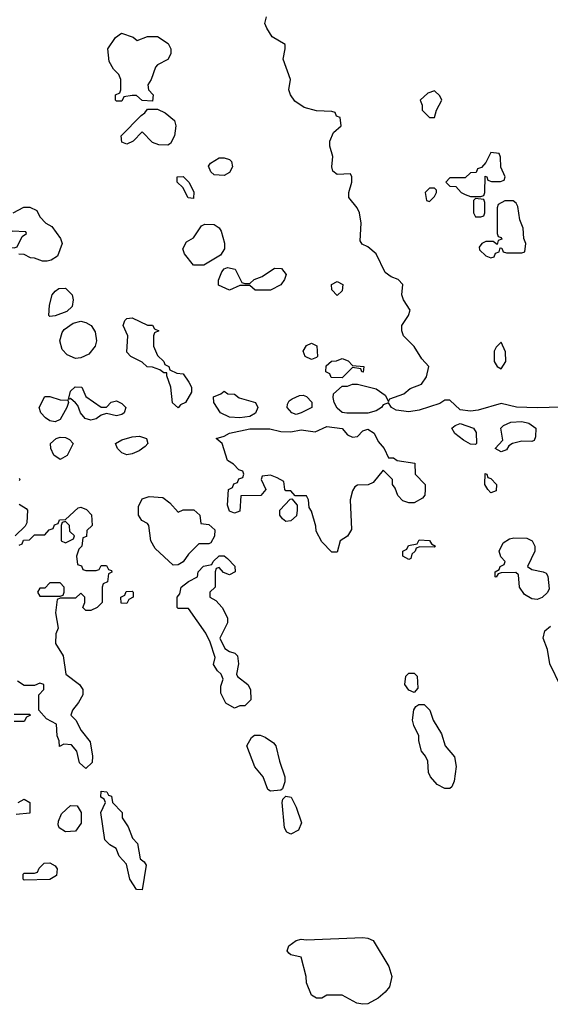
# Model space of a CAD drawing. Header units: inches. Extents: x 2722057 to 2913084, y 892730 to 1030005.
# Tile 102 of 231: x 2774812 to 2776881, y 1021182 to 1025024. Entities that reach past the tile are written whole.
import ezdxf

# ---------------------------------------------------------------- set-up
doc = ezdxf.new("R2010")
doc.units = ezdxf.units.IN
doc.header["$MEASUREMENT"] = 0
doc.layers.add('C7072', color=7, linetype='Continuous')

msp = doc.modelspace()

# ---------------------------------------------------------------- linework, layer by layer
at = {"layer": 'C7072', "color": 2, "elevation": 14}
for points in [[(2777161.4, 1023518.6), (2776830, 1023509.6), (2776750, 1023512.4), (2776690, 1023525.6), (2776600.3, 1023499.7), (2776570, 1023496.4), (2776530, 1023502), (2776490, 1023539), (2776470, 1023539), (2776450, 1023526.6), (2776370, 1023500.5), (2776330, 1023493), (2776280.7, 1023500.7), (2776262.7, 1023510), (2776250, 1023529), (2776230, 1023521.2), (2776223, 1023510), (2776202.2, 1023497.8), (2776170, 1023488.4), (2776088.2, 1023488.2), (2776070, 1023491.6), (2776050, 1023507.6), (2776038, 1023530), (2776034, 1023550), (2776036.4, 1023563.6), (2776070, 1023594), (2776090, 1023594), (2776110, 1023602), (2776130, 1023601), (2776202.8, 1023582.8), (2776238, 1023558), (2776250, 1023534), (2776255.3, 1023544.7), (2776310, 1023564), (2776335.5, 1023584.5), (2776379, 1023601), (2776398, 1023630), (2776408, 1023670), (2776380.2, 1023700.2), (2776350, 1023748), (2776308.7, 1023790), (2776302, 1023810), (2776302, 1023830), (2776328.7, 1023870), (2776335.3, 1023890), (2776308.7, 1023930), (2776302, 1023950), (2776306, 1023990), (2776288, 1024010), (2776260.9, 1024020.9), (2776237.2, 1024037.2), (2776202, 1024110), (2776170, 1024138), (2776148, 1024148), (2776140.4, 1024160.4), (2776144, 1024230), (2776137.2, 1024270), (2776128.7, 1024290), (2776095.3, 1024330), (2776095.3, 1024350), (2776108, 1024390), (2776108, 1024410), (2776102, 1024422), (2776050, 1024419), (2776033.2, 1024433.2), (2776029, 1024450), (2776033.2, 1024490), (2776022, 1024530), (2776022, 1024550), (2776036.4, 1024583.6), (2776066, 1024610), (2776062, 1024642), (2776047.3, 1024647.3), (2776042, 1024662), (2776030, 1024666), (2775970, 1024668), (2775920.9, 1024680.9), (2775885.6, 1024705.6), (2775868, 1024730), (2775862, 1024750), (2775868.7, 1024790), (2775839, 1024870), (2775848, 1024910), (2775847.3, 1024927.3), (2775796.4, 1024956.4), (2775775.3, 1024990), (2775768.7, 1025008.7), (2775774.6, 1025034.6)], [(2774786, 1024270), (2774828.4, 1024291.6), (2774851.6, 1024291.6), (2774878.8, 1024278.8), (2774890, 1024254), (2774914, 1024230), (2774936.9, 1024216.9), (2774971.3, 1024170), (2774978, 1024150), (2774958.8, 1024101.2), (2774934.8, 1024085.2), (2774919.1, 1024080.9), (2774900.9, 1024080.9), (2774870, 1024093.2), (2774854, 1024094), (2774830, 1024108), (2774808.4, 1024108.4)], [(2774810, 1023234), (2774814, 1023230), (2774810, 1023226)], [(2774810, 1023134), (2774836.9, 1023116.9), (2774842, 1023110), (2774839.6, 1023060.4), (2774832.7, 1023047.3), (2774794, 1023010)], [(2774810, 1022974), (2774822, 1022978), (2774827.3, 1022992.7), (2774850, 1022994), (2774870, 1023014), (2774910, 1023014), (2774927.3, 1023032.7), (2774942, 1023038), (2774947.3, 1023052.7), (2774962, 1023058), (2774967.3, 1023072.7), (2774990, 1023074), (2775040.4, 1023119.6), (2775050, 1023122), (2775072.7, 1023112.7), (2775091.6, 1023091.6), (2775094, 1023050), (2775074, 1023030), (2775072.7, 1023007.3), (2775058, 1023002), (2775054, 1022970), (2775042, 1022958), (2775034, 1022930), (2775038, 1022898), (2775052.7, 1022892.7), (2775058, 1022878), (2775070, 1022874), (2775110, 1022874), (2775122, 1022878), (2775130, 1022894), (2775150, 1022894), (2775158, 1022878), (2775170, 1022874), (2775171.6, 1022868.4), (2775158, 1022862), (2775154, 1022830), (2775138, 1022822), (2775134, 1022810), (2775134, 1022750), (2775114, 1022730), (2775090, 1022718), (2775070, 1022718), (2775058, 1022730), (2775066, 1022750), (2775066, 1022770), (2775050, 1022786), (2775030, 1022766), (2774970, 1022766), (2774958, 1022762), (2774952, 1022710), (2774962, 1022650), (2774952.7, 1022627.3), (2774952, 1022590), (2774982, 1022542), (2774992, 1022470), (2775044.7, 1022430), (2775058, 1022410), (2775058, 1022390), (2775041, 1022359), (2775018, 1022330), (2775012, 1022310), (2775031, 1022291), (2775051.3, 1022250), (2775086.4, 1022206.4), (2775096, 1022150), (2775094.8, 1022125.2), (2775070, 1022102), (2775044.7, 1022124.7), (2775035.3, 1022170), (2775014, 1022194), (2774983.6, 1022196.4), (2774967.3, 1022187.3), (2774966, 1022210), (2774958, 1022230), (2774955.3, 1022275.3), (2774916.4, 1022296.4), (2774886, 1022330), (2774886, 1022390), (2774906, 1022410), (2774906, 1022430), (2774890, 1022435.3), (2774870, 1022426), (2774830, 1022426), (2774803.1, 1022443.1)], [(2776922, 1022422), (2776879, 1022510), (2776870, 1022566), (2776854, 1022610), (2776860.2, 1022639.8), (2776882, 1022658)], [(2774790, 1022314), (2774850, 1022314), (2774854, 1022310), (2774838, 1022302), (2774830, 1022286), (2774790, 1022286)], [(2774806, 1021970), (2774830, 1021982), (2774852, 1021970), (2774852, 1021928), (2774798, 1021922)]]:
    msp.add_lwpolyline(points, dxfattribs=at)
for points in [[(2775270, 1024942), (2775310, 1024958), (2775350, 1024958), (2775390.7, 1024930.7), (2775402, 1024910), (2775402, 1024890), (2775390, 1024868), (2775350, 1024848), (2775341, 1024839), (2775324.7, 1024790), (2775312, 1024770), (2775314, 1024750), (2775332, 1024730), (2775330, 1024706), (2775290, 1024708), (2775267.3, 1024727.3), (2775250, 1024728), (2775218, 1024722), (2775210, 1024706), (2775190, 1024706), (2775186, 1024710), (2775186, 1024730), (2775202, 1024738), (2775206, 1024750), (2775206, 1024790), (2775198, 1024810), (2775178, 1024830), (2775160.4, 1024860.4), (2775155.3, 1024910), (2775185.6, 1024954.4), (2775209, 1024971), (2775254.8, 1024954.8)], [(2776430, 1024746), (2776403.6, 1024736.4), (2776374, 1024710), (2776382, 1024690), (2776382, 1024670), (2776410, 1024642), (2776430, 1024642), (2776438, 1024670), (2776458, 1024710), (2776450, 1024726)], [(2775390, 1024534), (2775355.1, 1024535.1), (2775330, 1024544), (2775290, 1024586), (2775254, 1024550), (2775230, 1024538), (2775210, 1024546), (2775208, 1024570), (2775286, 1024650), (2775300.4, 1024659.6), (2775310, 1024674), (2775350, 1024674), (2775379.8, 1024659.8), (2775416, 1024630), (2775421, 1024610), (2775416, 1024570), (2775399.8, 1024540.2)], [(2775610, 1024415.3), (2775570, 1024418), (2775558, 1024430), (2775548, 1024452), (2775556.4, 1024463.6), (2775590, 1024484.7), (2775610, 1024484.7), (2775630, 1024478), (2775638, 1024470), (2775642, 1024450), (2775630, 1024428)], [(2776650, 1024506), (2776630, 1024466), (2776612.7, 1024447.3), (2776598, 1024442), (2776592.7, 1024427.3), (2776570, 1024426), (2776550, 1024406), (2776490, 1024406), (2776474, 1024390), (2776490, 1024374), (2776512.7, 1024372.7), (2776534, 1024350), (2776550, 1024342), (2776570, 1024334), (2776610, 1024334), (2776622, 1024338), (2776626, 1024350), (2776627.3, 1024412.7), (2776634, 1024410), (2776638, 1024398), (2776652.7, 1024392.7), (2776687.3, 1024392.7), (2776702, 1024398), (2776706, 1024410), (2776688.4, 1024448.4), (2776687.3, 1024487.3), (2776682, 1024502)], [(2775490, 1024326), (2775468.9, 1024328.9), (2775448.4, 1024368.4), (2775426, 1024390), (2775426, 1024410), (2775450, 1024411.3), (2775472, 1024390), (2775491.6, 1024351.6)], [(2776430, 1024366), (2776410, 1024366), (2776394, 1024350), (2776398, 1024318), (2776410, 1024314), (2776430, 1024334), (2776438, 1024350), (2776438, 1024358)], [(2776590, 1024326), (2776582, 1024318), (2776582, 1024270), (2776590, 1024254), (2776610, 1024254), (2776622, 1024258), (2776626, 1024270), (2776626, 1024310), (2776622, 1024322)], [(2776736.4, 1024316.4), (2776703.6, 1024316.4), (2776678, 1024302), (2776674, 1024290), (2776674, 1024190), (2776678, 1024178), (2776690, 1024174), (2776692.7, 1024167.3), (2776678, 1024162), (2776674, 1024146), (2776658, 1024158), (2776630, 1024158), (2776614, 1024150), (2776603.6, 1024136.4), (2776605.4, 1024125.4), (2776630, 1024102), (2776650, 1024094), (2776662, 1024098), (2776667.3, 1024112.7), (2776682, 1024118), (2776686, 1024134), (2776692.7, 1024132.7), (2776698, 1024118), (2776710, 1024114), (2776770, 1024114), (2776782, 1024118), (2776786, 1024150), (2776778, 1024170), (2776775.3, 1024210), (2776763.1, 1024243.1), (2776754.6, 1024294.6), (2776748.4, 1024308.4)], [(2775490, 1024066), (2775455.3, 1024110), (2775448, 1024130), (2775463.1, 1024156.9), (2775490, 1024172), (2775521.2, 1024218.8), (2775534.6, 1024225.4), (2775570, 1024224.7), (2775590, 1024212), (2775598, 1024198), (2775611.1, 1024151.1), (2775611.3, 1024130), (2775594.8, 1024105.2), (2775530, 1024066)], [(2774782, 1024198), (2774770, 1024186), (2774738, 1024182), (2774734, 1024170), (2774752.7, 1024152.7), (2774758, 1024138), (2774790, 1024134), (2774802, 1024138), (2774822, 1024178), (2774838, 1024190), (2774835.3, 1024195.3)], [(2775690, 1023994), (2775710, 1023994), (2775726, 1024010), (2775758, 1024022), (2775806, 1024054), (2775833.4, 1024053.4), (2775851, 1024030), (2775844.7, 1024010), (2775830, 1023988.7), (2775790, 1023968.7), (2775730, 1023968.7), (2775710, 1023986), (2775670, 1023986), (2775630, 1023968), (2775588, 1023988), (2775587.3, 1024007.3), (2775600.2, 1024039.8), (2775610, 1024052), (2775623.1, 1024056.9), (2775652, 1024050), (2775678, 1023998)], [(2776050, 1023948), (2776029.1, 1023969.1), (2776028, 1023990), (2776050, 1024002), (2776072, 1023990), (2776070, 1023966)], [(2774930, 1023866), (2774926, 1023870), (2774928, 1023910), (2774939, 1023950), (2774950, 1023964.7), (2774965.2, 1023974.8), (2774990, 1023976), (2775016, 1023950), (2775021, 1023930), (2775016, 1023904), (2774995.3, 1023884.7), (2774950, 1023868)], [(2775030, 1023702), (2774996.5, 1023716.5), (2774977.2, 1023737.2), (2774969, 1023770), (2774977.2, 1023802.8), (2774985.2, 1023814.8), (2775020.9, 1023839.1), (2775050, 1023846.8), (2775070, 1023842.8), (2775090.6, 1023830.6), (2775105.8, 1023805.8), (2775111, 1023770), (2775106.8, 1023750), (2775082, 1023718), (2775050, 1023704)], [(2775310, 1023832), (2775330, 1023832), (2775338, 1023818), (2775354, 1023810), (2775338, 1023802), (2775334, 1023790), (2775334, 1023750), (2775350, 1023714), (2775374, 1023690), (2775378, 1023678), (2775394, 1023670), (2775398, 1023658), (2775424.7, 1023644.7), (2775450, 1023642), (2775472, 1023610), (2775482, 1023590), (2775482, 1023570), (2775458, 1023530), (2775439.6, 1023520.4), (2775430, 1023509.2), (2775408.4, 1023528.4), (2775402, 1023590), (2775386, 1023634), (2775386, 1023646), (2775374, 1023646), (2775358, 1023658), (2775330, 1023668), (2775309, 1023669), (2775290, 1023688), (2775246, 1023710), (2775230, 1023726), (2775234, 1023790), (2775215.3, 1023830), (2775222, 1023850), (2775230, 1023858), (2775250, 1023861)], [(2775950, 1023698), (2775926, 1023710), (2775918, 1023730), (2775930, 1023752), (2775950, 1023762), (2775971.3, 1023751.3), (2775974, 1023710), (2775970, 1023706)], [(2776690, 1023766), (2776670, 1023746), (2776662, 1023730), (2776662, 1023690), (2776674, 1023670), (2776690, 1023662), (2776708, 1023690), (2776707.3, 1023727.3)], [(2776151.6, 1023648.4), (2776146, 1023650), (2776142, 1023662), (2776110, 1023666), (2776070, 1023626), (2776027.3, 1023627.3), (2776022, 1023642), (2776006, 1023650), (2776007.3, 1023672.7), (2776028.4, 1023691.6), (2776047.3, 1023692.7), (2776070, 1023702), (2776092.7, 1023692.7), (2776110, 1023674), (2776154, 1023670)], [(2775130, 1023512), (2775150, 1023512), (2775169, 1023531), (2775190, 1023536), (2775210, 1023526), (2775226, 1023510), (2775218.8, 1023490), (2775210, 1023483.7), (2775190, 1023478), (2775150, 1023486.6), (2775130, 1023481.2), (2775110, 1023466.3), (2775090, 1023460.5), (2775067.7, 1023467.7), (2775049.5, 1023490), (2775038.6, 1023518.6), (2775030, 1023528.7), (2775010, 1023546), (2775002, 1023542), (2775010, 1023574), (2775028.4, 1023591.6), (2775054, 1023590), (2775070, 1023554)], [(2775670, 1023469.6), (2775630, 1023473), (2775595.1, 1023490), (2775568.7, 1023530), (2775567.3, 1023552.7), (2775596.4, 1023563.6), (2775610, 1023574), (2775623.6, 1023563.6), (2775650, 1023562), (2775667.7, 1023547.7), (2775731.3, 1023530), (2775740.5, 1023510), (2775731.3, 1023488.7), (2775710, 1023475.1)], [(2775890, 1023483), (2775873.2, 1023490), (2775855.1, 1023510), (2775856.5, 1023523.5), (2775863.2, 1023536.8), (2775875.1, 1023544.9), (2775903.1, 1023556.9), (2775918, 1023558), (2775930, 1023554), (2775951, 1023531), (2775951.3, 1023510), (2775910, 1023489.6)], [(2774950, 1023454.7), (2774930, 1023458.7), (2774912.3, 1023470), (2774894, 1023490), (2774888, 1023510), (2774910, 1023554), (2774930, 1023554), (2774970, 1023541), (2774999.6, 1023539.6), (2775002, 1023530), (2774996, 1023510), (2774970, 1023464.2)], [(2776590, 1023366), (2776570, 1023368), (2776543.2, 1023383.2), (2776509.4, 1023409.4), (2776497.2, 1023430), (2776510, 1023440.7), (2776530, 1023448), (2776582, 1023430), (2776592.7, 1023412.7), (2776594, 1023370)], [(2776810, 1023378), (2776770, 1023379), (2776734, 1023370), (2776719.6, 1023360.4), (2776710, 1023346), (2776690, 1023338), (2776666, 1023350), (2776696.4, 1023383.6), (2776688.7, 1023430), (2776699.3, 1023440.7), (2776727, 1023453), (2776770, 1023456.5), (2776798, 1023450), (2776824.7, 1023430), (2776823.6, 1023396.4), (2776818, 1023382)], [(2776110, 1023394.9), (2776130, 1023398), (2776150, 1023419.5), (2776170, 1023426), (2776194.9, 1023410), (2776210, 1023378), (2776234, 1023350), (2776250, 1023314), (2776270, 1023314), (2776283.6, 1023303.6), (2776352.7, 1023292.7), (2776354, 1023250), (2776394, 1023210), (2776394, 1023190), (2776391.6, 1023168.4), (2776383.6, 1023156.4), (2776350, 1023138), (2776330, 1023138), (2776306, 1023146), (2776287.3, 1023167.3), (2776276.4, 1023196.4), (2776266, 1023210), (2776266, 1023230), (2776230, 1023266), (2776190, 1023218), (2776171.6, 1023208.4), (2776130, 1023208), (2776119.6, 1023200.4), (2776110, 1023186), (2776101, 1023150), (2776106, 1023034), (2776090, 1023008), (2776062, 1022990), (2776050, 1022946), (2776030, 1022946), (2775990, 1022986), (2775968.4, 1023028.4), (2775967.3, 1023047.3), (2775950, 1023106), (2775940.4, 1023120.4), (2775938, 1023150), (2775930, 1023166), (2775886, 1023166), (2775870, 1023186), (2775850, 1023186), (2775846, 1023190), (2775842, 1023222), (2775816.4, 1023236.4), (2775790, 1023246), (2775758, 1023242), (2775754, 1023230), (2775772, 1023190), (2775752.7, 1023167.3), (2775674, 1023166), (2775670, 1023106), (2775650, 1023098), (2775630, 1023106), (2775622, 1023130), (2775626, 1023190), (2775642, 1023198), (2775647.3, 1023212.7), (2775662, 1023218), (2775667.3, 1023232.7), (2775682, 1023238), (2775686, 1023250), (2775682, 1023262), (2775667.3, 1023267.3), (2775646, 1023290), (2775623.1, 1023303.1), (2775602, 1023370), (2775578, 1023390), (2775610, 1023398.8), (2775629.7, 1023410.3), (2775710, 1023427.4), (2775787, 1023427), (2775830, 1023417.1), (2775870, 1023415.8), (2775910, 1023423.1), (2775963.9, 1023416.1), (2776010, 1023436.5), (2776070, 1023428.2), (2776090, 1023404)], [(2774970, 1023308), (2774944.7, 1023324.7), (2774933.2, 1023350), (2774932.7, 1023370), (2774954, 1023390), (2774970, 1023395.3), (2774990, 1023394), (2775006.2, 1023386.2), (2775020.7, 1023370), (2774997.3, 1023322.7)], [(2775230, 1023325.2), (2775210, 1023333.2), (2775193.2, 1023350), (2775185.2, 1023370), (2775210, 1023383.8), (2775250, 1023396.5), (2775278.7, 1023398.7), (2775306, 1023390), (2775311.3, 1023370), (2775301.4, 1023358.6), (2775278.5, 1023341.5), (2775250, 1023329.2)], [(2776650, 1023178), (2776638, 1023190), (2776626, 1023210), (2776627.3, 1023252.7), (2776634, 1023250), (2776638, 1023238), (2776650, 1023234), (2776672, 1023210), (2776670, 1023186)], [(2775430, 1023102), (2775450, 1023111.3), (2775491.6, 1023111.6), (2775514, 1023090), (2775518, 1023058), (2775550, 1023054), (2775572.7, 1023032.7), (2775571.6, 1023008.4), (2775556.9, 1022983.1), (2775550, 1022978), (2775510, 1022978), (2775470, 1022938), (2775450, 1022908.7), (2775430, 1022897.2), (2775410, 1022895.3), (2775340.2, 1022960.2), (2775324, 1022990), (2775315.3, 1023050), (2775310, 1023058), (2775288, 1023070), (2775275.3, 1023090), (2775275.3, 1023124.7), (2775290, 1023154), (2775316.4, 1023163.6), (2775370, 1023158.8), (2775398, 1023138)], [(2775850, 1023066), (2775836.4, 1023076.4), (2775826, 1023090), (2775826, 1023110), (2775867.3, 1023152.7), (2775874, 1023154), (2775894, 1023130), (2775894, 1023110), (2775891.6, 1023088.4), (2775870, 1023068)], [(2774990, 1023066), (2774978, 1023062), (2774974, 1023050), (2774974, 1022990), (2774990, 1022982), (2775022, 1022998), (2775026, 1023010), (2775007.3, 1023027.3), (2775006, 1023050)], [(2776430, 1022966), (2776372.7, 1022967.3), (2776358, 1022962), (2776354, 1022950), (2776342, 1022938), (2776338, 1022922), (2776330, 1022918), (2776306, 1022930), (2776306, 1022950), (2776322, 1022958), (2776328.4, 1022971.6), (2776362, 1022978), (2776370, 1022994), (2776410, 1022992), (2776418, 1022978), (2776434, 1022970)], [(2776830, 1022762), (2776810, 1022764), (2776780.9, 1022780.9), (2776761.2, 1022810), (2776758, 1022858), (2776747.3, 1022867.3), (2776690, 1022866), (2776678, 1022862), (2776670, 1022848), (2776666, 1022850), (2776666, 1022870), (2776682, 1022878), (2776686, 1022890), (2776702, 1022898), (2776706, 1022910), (2776688.4, 1022928.4), (2776682, 1022950), (2776697.2, 1022982.8), (2776722, 1022998), (2776738.6, 1023001.4), (2776790, 1023001), (2776811.3, 1022990), (2776821, 1022970), (2776821, 1022950), (2776792, 1022890), (2776810, 1022878), (2776854, 1022870), (2776864.7, 1022864.7), (2776872, 1022852), (2776876.9, 1022803.1), (2776871.1, 1022788.9), (2776850, 1022768.7)], [(2775630, 1022858), (2775607.3, 1022867.3), (2775590, 1022886), (2775578, 1022882), (2775574, 1022870), (2775574, 1022810), (2775554, 1022790), (2775554, 1022770), (2775576.9, 1022756.9), (2775602, 1022730), (2775622, 1022690), (2775622, 1022670), (2775592, 1022610), (2775612, 1022570), (2775630, 1022558), (2775651.6, 1022551.6), (2775662, 1022542), (2775666, 1022510), (2775658, 1022470), (2775661, 1022461), (2775702, 1022430), (2775712, 1022410), (2775714, 1022370), (2775690, 1022346), (2775670, 1022346), (2775650, 1022338), (2775616.4, 1022356.4), (2775596.4, 1022396.4), (2775596.4, 1022423.6), (2775606, 1022450), (2775598, 1022470), (2775583.1, 1022483.1), (2775568.4, 1022508.4), (2775574.6, 1022534.6), (2775555.3, 1022595.3), (2775538, 1022630), (2775470, 1022726), (2775430, 1022726), (2775426, 1022730), (2775426, 1022770), (2775436.4, 1022783.6), (2775442, 1022810), (2775470, 1022832), (2775506, 1022850), (2775508, 1022870), (2775528.9, 1022891.1), (2775562, 1022898), (2775566, 1022910), (2775590, 1022932), (2775610, 1022932), (2775622, 1022922), (2775651.6, 1022891.6), (2775652, 1022870)], [(2774970, 1022826), (2774930, 1022826), (2774910, 1022806), (2774890, 1022806), (2774882, 1022790), (2774890, 1022774), (2774970, 1022774), (2774982, 1022778), (2774986, 1022790), (2774986, 1022810)], [(2775230, 1022746), (2775207.3, 1022747.3), (2775206, 1022770), (2775222, 1022778), (2775227.3, 1022792.7), (2775250, 1022794), (2775254, 1022790), (2775254, 1022770), (2775238, 1022762)], [(2776350, 1022398), (2776330, 1022408), (2776314, 1022430), (2776318, 1022462), (2776330, 1022474), (2776350, 1022474), (2776362, 1022462), (2776364.7, 1022415.3)], [(2776470, 1022024), (2776440.2, 1022040.2), (2776414, 1022070), (2776406.3, 1022086.3), (2776404, 1022130), (2776395.3, 1022150), (2776379, 1022170), (2776368.7, 1022210), (2776368.7, 1022230), (2776349.2, 1022269.2), (2776344, 1022290), (2776348.9, 1022331.1), (2776356.4, 1022343.6), (2776368.4, 1022351.6), (2776390, 1022352), (2776412, 1022330), (2776424.7, 1022290), (2776456.8, 1022236.8), (2776471, 1022190), (2776507.5, 1022147.5), (2776514, 1022110), (2776506.8, 1022053.2), (2776498, 1022030), (2776490, 1022024)], [(2775790, 1022014), (2775780.2, 1022020.2), (2775762, 1022070), (2775729, 1022109), (2775698, 1022190), (2775716.4, 1022223.6), (2775728.4, 1022231.6), (2775750, 1022232), (2775770, 1022224.7), (2775802, 1022202), (2775810.7, 1022190.7), (2775824.7, 1022130), (2775846, 1022070), (2775846, 1022050), (2775836.9, 1022023.1), (2775830, 1022018)], [(2775290, 1021628), (2775268, 1021630), (2775242, 1021670), (2775228.9, 1021728.9), (2775200.2, 1021760.2), (2775188, 1021790), (2775164, 1021804), (2775144, 1021824), (2775128, 1021930), (2775146, 1021970), (2775142, 1021982), (2775128, 1021990), (2775130, 1022014), (2775151.6, 1022011.6), (2775158, 1021998), (2775170, 1021994), (2775174, 1021970), (2775211, 1021931), (2775212, 1021910), (2775234.4, 1021874.4), (2775252, 1021830), (2775272, 1021810), (2775282, 1021750), (2775298, 1021738), (2775305.4, 1021725.4)], [(2775870, 1021846), (2775853.6, 1021853.6), (2775845.2, 1021870), (2775835.3, 1021970), (2775838, 1021982), (2775850, 1021994), (2775870.7, 1021990.7), (2775890.7, 1021950.7), (2775911, 1021890), (2775899.1, 1021860.9)], [(2774990, 1021855.3), (2774966, 1021870), (2774962, 1021882), (2774963.1, 1021896.9), (2774974.6, 1021925.4), (2775010, 1021958), (2775036, 1021956), (2775052, 1021930), (2775051.6, 1021888.4), (2775030, 1021858)], [(2774830, 1021666), (2774826, 1021670), (2774826, 1021690), (2774830, 1021694), (2774870, 1021694), (2774882, 1021698), (2774887.3, 1021712.7), (2774907.3, 1021732.7), (2774930, 1021734), (2774950, 1021722), (2774958, 1021710), (2774955.3, 1021684.7), (2774930, 1021668.7)], [(2776150, 1021182), (2776126.6, 1021186.6), (2776070, 1021218), (2776010, 1021218), (2775990, 1021206), (2775970, 1021206), (2775950, 1021218), (2775930, 1021266), (2775928.7, 1021290), (2775910, 1021366), (2775870, 1021375.3), (2775862, 1021382), (2775855.3, 1021390), (2775861.2, 1021410), (2775890, 1021430.6), (2775910, 1021436.3), (2775930, 1021433.4), (2776150, 1021443), (2776170, 1021440.5), (2776190, 1021430.7), (2776251.8, 1021330), (2776263.8, 1021290), (2776254, 1021250), (2776238, 1021230), (2776210, 1021205.6), (2776170, 1021184.2)]]:
    msp.add_lwpolyline(points, close=True, dxfattribs=at)

doc.saveas('drawing.dxf')
